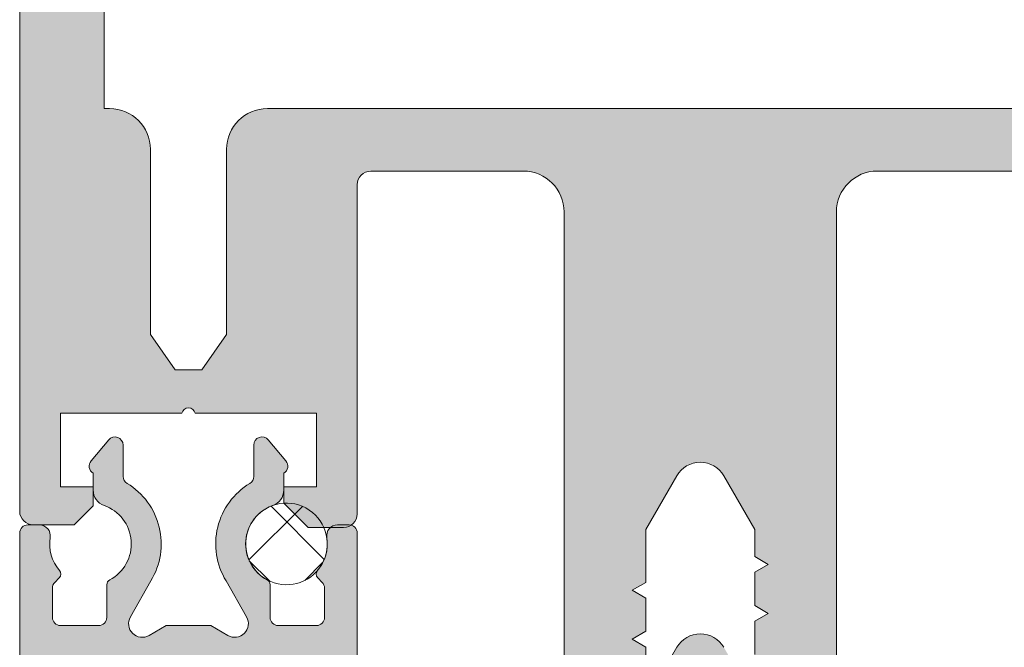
# Model space of a CAD drawing. Header units: millimetres. Extents: x 71658 to 298332, y -154437 to -30421.
# Tile 42 of 155: x 94023 to 94059, y -60266 to -60243. Entities that reach past the tile are written whole.
import ezdxf

# ---------------------------------------------------------------- set-up
doc = ezdxf.new("R2010")
doc.units = ezdxf.units.MM
doc.header["$LTSCALE"] = 500
doc.header["$MEASUREMENT"] = 0
doc.layers.add('A-13-UKS', color=250, linetype='Continuous', lineweight=5)

# ---------------------------------------------------------------- blocks, each defined once
blk = doc.blocks.new('lülanduks')
at = {"layer": 'A-13-UKS', "extrusion": (0, 0, -1)}
h = blk.add_hatch(color=256, dxfattribs=at)
edge = h.paths.add_edge_path()
edge.add_arc((-94071.78880329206, -58690.78314225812), 1.500000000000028, 90, 180)
edge.add_line((-94073.28880329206, -58690.78314225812), (-94073.28880329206, -58863.78314225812))
edge.add_arc((-94072.78880329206, -58863.78314225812), 0.4999999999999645, 180, 270)
edge.add_line((-94072.78880329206, -58864.28314225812), (-94071.28880329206, -58864.28314225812))
edge.add_line((-94071.28880329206, -58864.28314225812), (-94070.58880329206, -58863.58314225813))
edge.add_line((-94070.58880329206, -58863.58314225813), (-94070.58880329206, -58862.88314225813))
edge.add_line((-94070.58880329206, -58862.88314225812), (-94071.78880329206, -58862.88314225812))
edge.add_line((-94071.78880329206, -58862.88314225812), (-94071.78880329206, -58860.18314225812))
edge.add_line((-94071.78880329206, -58860.18314225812), (-94067.33375226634, -58860.18314225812))
edge.add_ellipse((-94067.08880329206, -58860.23314225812), major_axis=(-0.2500000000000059, 0), ratio=1, start_angle=191.5369590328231, end_angle=348.46304096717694, ccw=False)
edge.add_line((-94066.84385431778, -58860.18314225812), (-94062.38880329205, -58860.18314225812))
edge.add_line((-94062.38880329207, -58860.18314225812), (-94062.38880329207, -58862.88314225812))
edge.add_line((-94062.38880329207, -58862.88314225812), (-94063.58880329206, -58862.88314225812))
edge.add_line((-94063.58880329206, -58862.88314225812), (-94063.58880329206, -58863.48314225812))
edge.add_line((-94063.58880329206, -58863.48314225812), (-94062.68880329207, -58864.38314225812))
edge.add_line((-94062.68880329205, -58864.38314225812), (-94061.38880329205, -58864.38314225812))
edge.add_arc((-94061.38880329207, -58863.88314225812), 0.5000000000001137, 270, 360)
edge.add_line((-94060.88880329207, -58863.88314225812), (-94060.88880329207, -58851.78314225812))
edge.add_ellipse((-94060.38880329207, -58851.78314225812), major_axis=(-0.4999999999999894, 0), ratio=1, start_angle=270, end_angle=360, ccw=False)
edge.add_line((-94060.38880329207, -58851.28314225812), (-94054.78880329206, -58851.28314225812))
edge.add_ellipse((-94054.78880329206, -58852.78314225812), major_axis=(-1.500000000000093, 0), ratio=1, start_angle=180, end_angle=270, ccw=False)
edge.add_line((-94053.28880329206, -58852.78314225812), (-94053.28880329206, -58879.78314225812))
edge.add_arc((-94052.78880329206, -58879.78314225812), 0.4999999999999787, 180, 270)
edge.add_line((-94052.78880329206, -58880.28314225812), (-94051.78880329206, -58880.28314225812))
edge.add_arc((-94051.78880329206, -58879.28314225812), 1.000000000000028, 270, 360)
edge.add_line((-94050.78880329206, -58879.28314225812), (-94050.78880329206, -58878.33591905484))
edge.add_line((-94050.78880329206, -58878.33591905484), (-94050.28880329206, -58878.04724392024))
edge.add_line((-94050.28880329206, -58878.04724392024), (-94050.28880329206, -58876.82459418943))
edge.add_line((-94050.28880329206, -58876.82459418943), (-94050.78880329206, -58876.53591905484))
edge.add_line((-94050.78880329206, -58876.53591905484), (-94050.28880329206, -58876.24724392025))
edge.add_line((-94050.28880329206, -58876.24724392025), (-94050.28880329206, -58875.02459418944))
edge.add_line((-94050.28880329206, -58875.02459418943), (-94050.78880329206, -58874.73591905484))
edge.add_line((-94050.78880329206, -58874.73591905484), (-94050.28880329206, -58874.44724392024))
edge.add_line((-94050.28880329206, -58874.44724392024), (-94050.28880329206, -58873.22459418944))
edge.add_line((-94050.28880329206, -58873.22459418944), (-94050.78880329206, -58872.93591905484))
edge.add_line((-94050.78880329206, -58872.93591905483), (-94050.28880329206, -58872.64724392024))
edge.add_line((-94050.28880329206, -58872.64724392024), (-94050.28880329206, -58871.42459418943))
edge.add_line((-94050.28880329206, -58871.42459418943), (-94050.78880329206, -58871.13591905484))
edge.add_line((-94050.78880329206, -58871.13591905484), (-94050.28880329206, -58870.84724392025))
edge.add_line((-94050.28880329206, -58870.84724392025), (-94050.28880329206, -58869.62459418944))
edge.add_line((-94050.28880329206, -58869.62459418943), (-94050.78880329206, -58869.33591905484))
edge.add_line((-94050.78880329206, -58869.33591905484), (-94050.28880329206, -58869.04724392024))
edge.add_line((-94050.28880329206, -58869.04724392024), (-94050.28880329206, -58867.82459418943))
edge.add_line((-94050.28880329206, -58867.82459418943), (-94050.78880329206, -58867.53591905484))
edge.add_line((-94050.78880329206, -58867.53591905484), (-94050.28880329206, -58867.24724392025))
edge.add_line((-94050.28880329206, -58867.24724392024), (-94050.28880329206, -58866.02459418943))
edge.add_line((-94050.28880329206, -58866.02459418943), (-94050.78880329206, -58865.73591905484))
edge.add_line((-94050.78880329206, -58865.73591905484), (-94050.28880329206, -58865.44724392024))
edge.add_line((-94050.28880329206, -58865.44724392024), (-94050.28880329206, -58864.44724392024))
edge.add_line((-94050.28880329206, -58864.44724392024), (-94049.15482865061, -58862.48314225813))
edge.add_ellipse((-94048.28880324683, -58862.98314225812), major_axis=(-1.00000000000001, 0), ratio=1, start_angle=209.9999999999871, end_angle=329.9999999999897, ccw=False)
edge.add_line((-94047.42277784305, -58862.48314225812), (-94046.28880329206, -58864.44724382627))
edge.add_line((-94046.28880329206, -58864.44724382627), (-94046.28880329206, -58866.39446712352))
edge.add_line((-94046.28880329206, -58866.39446712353), (-94045.78880329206, -58866.68314225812))
edge.add_line((-94045.78880329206, -58866.68314225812), (-94046.28880329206, -58866.97181739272))
edge.add_line((-94046.28880329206, -58866.97181739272), (-94046.28880329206, -58868.19446712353))
edge.add_line((-94046.28880329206, -58868.19446712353), (-94045.78880329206, -58868.48314225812))
edge.add_line((-94045.78880329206, -58868.48314225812), (-94046.28880329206, -58868.77181739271))
edge.add_line((-94046.28880329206, -58868.77181739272), (-94046.28880329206, -58869.99446712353))
edge.add_line((-94046.28880329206, -58869.99446712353), (-94045.78880329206, -58870.28314225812))
edge.add_line((-94045.78880329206, -58870.28314225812), (-94046.28880329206, -58870.57181739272))
edge.add_line((-94046.28880329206, -58870.57181739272), (-94046.28880329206, -58871.79446712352))
edge.add_line((-94046.28880329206, -58871.79446712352), (-94045.78880329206, -58872.08314225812))
edge.add_line((-94045.78880329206, -58872.08314225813), (-94046.28880329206, -58872.37181739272))
edge.add_line((-94046.28880329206, -58872.37181739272), (-94046.28880329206, -58873.59446712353))
edge.add_line((-94046.28880329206, -58873.59446712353), (-94045.78880329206, -58873.88314225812))
edge.add_line((-94045.78880329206, -58873.88314225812), (-94046.28880329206, -58874.17181739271))
edge.add_line((-94046.28880329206, -58874.17181739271), (-94046.28880329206, -58875.39446712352))
edge.add_line((-94046.28880329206, -58875.39446712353), (-94045.78880329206, -58875.68314225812))
edge.add_line((-94045.78880329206, -58875.68314225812), (-94046.28880329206, -58875.97181739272))
edge.add_line((-94046.28880329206, -58875.97181739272), (-94046.28880329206, -58877.19446712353))
edge.add_line((-94046.28880329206, -58877.19446712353), (-94045.78880329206, -58877.48314225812))
edge.add_line((-94045.78880329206, -58877.48314225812), (-94046.28880329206, -58877.77181739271))
edge.add_line((-94046.28880329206, -58877.77181739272), (-94046.28880329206, -58878.99446712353))
edge.add_line((-94046.28880329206, -58878.99446712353), (-94045.78880329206, -58879.28314225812))
edge.add_arc((-94044.78880329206, -58879.28314225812), 0.9999999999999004, 180, 270)
edge.add_line((-94044.78880329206, -58880.28314225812), (-94043.78880329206, -58880.28314225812))
edge.add_arc((-94043.78880329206, -58879.78314225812), 0.4999999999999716, 270, 360)
edge.add_line((-94043.28880329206, -58879.78314225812), (-94043.28880329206, -58852.78314225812))
edge.add_ellipse((-94041.78880329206, -58852.78314225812), major_axis=(-1.500000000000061, 0), ratio=1, start_angle=270, end_angle=360, ccw=False)
edge.add_line((-94041.78880329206, -58851.28314225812), (-94036.18880320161, -58851.28314225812))
edge.add_ellipse((-94036.18880320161, -58851.78314225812), major_axis=(-0.500000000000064, 0), ratio=1, start_angle=180, end_angle=270, ccw=False)
edge.add_line((-94035.68880320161, -58851.78314225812), (-94035.68880320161, -58863.88314225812))
edge.add_arc((-94035.18880320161, -58863.88314225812), 0.5000000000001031, 180, 270)
edge.add_line((-94035.18880320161, -58864.38314225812), (-94033.88880320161, -58864.38314225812))
edge.add_line((-94033.88880320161, -58864.38314225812), (-94032.98880320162, -58863.48314225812))
edge.add_line((-94032.98880320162, -58863.48314225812), (-94032.98880320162, -58862.88314225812))
edge.add_line((-94032.98880320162, -58862.88314225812), (-94034.18880320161, -58862.88314225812))
edge.add_line((-94034.18880320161, -58862.88314225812), (-94034.18880320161, -58860.18314225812))
edge.add_line((-94034.18880320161, -58860.18314225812), (-94029.73375217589, -58860.18314225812))
edge.add_ellipse((-94029.48880320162, -58860.23314225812), major_axis=(-0.2500000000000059, 0), ratio=1, start_angle=191.5369590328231, end_angle=348.4630409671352, ccw=False)
edge.add_line((-94029.24385422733, -58860.18314225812), (-94024.7888032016, -58860.18314225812))
edge.add_line((-94024.7888032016, -58860.18314225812), (-94024.7888032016, -58862.88314225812))
edge.add_line((-94024.7888032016, -58862.88314225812), (-94025.9888032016, -58862.88314225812))
edge.add_line((-94025.98880320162, -58862.88314225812), (-94025.98880320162, -58863.58314225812))
edge.add_line((-94025.98880320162, -58863.58314225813), (-94025.28880320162, -58864.28314225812))
edge.add_line((-94025.2888032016, -58864.28314225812), (-94023.7888032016, -58864.28314225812))
edge.add_arc((-94023.7888032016, -58863.78314234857), 0.4999999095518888, 270, 360)
edge.add_line((-94023.28880329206, -58863.78314234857), (-94023.28880329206, -58690.78314225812))
edge.add_arc((-94024.78880329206, -58690.78314225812), 1.500000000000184, 0, 90)
edge.add_line((-94024.78880329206, -58689.28314225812), (-94071.78880329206, -58689.28314225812))
edge = h.paths.add_edge_path()
edge.add_line((-94026.38880329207, -58694.78314225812), (-94026.38880329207, -58848.98314225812))
edge.add_line((-94026.38880329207, -58848.98314225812), (-94026.58880320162, -58848.98314225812))
edge.add_arc((-94026.58880320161, -58850.48314225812), 1.500000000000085, 90, 180)
edge.add_line((-94028.08880320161, -58850.48314225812), (-94028.08880320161, -58857.28314225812))
edge.add_line((-94028.08880320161, -58857.28314225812), (-94028.99907300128, -58858.58314225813))
edge.add_line((-94028.99907300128, -58858.58314225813), (-94029.97853340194, -58858.58314225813))
edge.add_line((-94029.97853340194, -58858.58314225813), (-94030.88880320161, -58857.28314225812))
edge.add_line((-94030.88880320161, -58857.28314225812), (-94030.88880320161, -58850.48314225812))
edge.add_arc((-94032.38880320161, -58850.48314225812), 1.499999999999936, 0, 90)
edge.add_line((-94032.38880320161, -58848.98314225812), (-94064.18880329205, -58848.98314225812))
edge.add_arc((-94064.18880329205, -58850.48314225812), 1.500000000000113, 90, 180)
edge.add_line((-94065.68880329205, -58850.48314225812), (-94065.68880329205, -58857.28314225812))
edge.add_line((-94065.68880329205, -58857.28314225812), (-94066.59907309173, -58858.58314225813))
edge.add_line((-94066.59907309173, -58858.58314225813), (-94067.57853349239, -58858.58314225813))
edge.add_line((-94067.57853349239, -58858.58314225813), (-94068.48880329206, -58857.28314225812))
edge.add_line((-94068.48880329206, -58857.28314225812), (-94068.48880329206, -58850.48314225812))
edge.add_arc((-94069.98880329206, -58850.48314225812), 1.500000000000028, 0, 90)
edge.add_line((-94069.98880329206, -58848.98314225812), (-94070.18880329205, -58848.98314225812))
edge.add_line((-94070.18880329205, -58848.98314225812), (-94070.18880329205, -58694.78314225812))
edge.add_line((-94070.18880329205, -58694.78314225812), (-94026.38880329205, -58694.78314225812))
h = blk.add_hatch(color=256, dxfattribs=at)
edge = h.paths.add_edge_path()
edge.add_line((-94034.18880329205, -58880.88314225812), (-94034.18880329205, -58878.58327247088))
edge.add_line((-94034.18880329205, -58878.58327247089), (-94031.38880329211, -58875.78327247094))
edge.add_line((-94031.38880329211, -58875.78327247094), (-94029.98880329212, -58875.78327247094))
edge.add_arc((-94029.48880329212, -58876.30827247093), 0.7250000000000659, 46.397181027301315, 133.6028189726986, ccw=False)
edge.add_line((-94028.98880329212, -58875.78327247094), (-94027.58880329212, -58875.78327247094))
edge.add_line((-94027.5888032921, -58875.78327247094), (-94024.78880329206, -58878.58327247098))
edge.add_line((-94024.78880329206, -58878.58327247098), (-94024.78880329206, -58880.88314225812))
edge.add_line((-94024.78880329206, -58880.88314225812), (-94025.98880329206, -58880.88314225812))
edge.add_line((-94025.98880329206, -58880.88314225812), (-94025.98880329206, -58881.48314225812))
edge.add_line((-94025.98880329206, -58881.48314225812), (-94025.18880329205, -58882.28314225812))
edge.add_line((-94025.18880329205, -58882.28314225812), (-94023.28880329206, -58882.28314225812))
edge.add_line((-94023.28880329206, -58882.28314225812), (-94023.28880329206, -58864.58314225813))
edge.add_ellipse((-94023.58880329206, -58864.58314225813), major_axis=(-0.3000000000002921, 3.673940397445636e-17), ratio=1, start_angle=180, end_angle=270)
edge.add_line((-94023.58880329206, -58864.28314225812), (-94024.01263691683, -58864.28314225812))
edge.add_ellipse((-94024.01263691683, -58864.68314225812), major_axis=(-0.3999999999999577, 4.898587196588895e-17), ratio=1, start_angle=270, end_angle=369.0847066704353)
edge.add_arc((-94025.88880329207, -58864.98314181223), 1.499999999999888, -40.638309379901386, 9.084706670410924, ccw=False)
edge.add_ellipse((-94024.5987820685, -58866.09032076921), major_axis=(-0.2000000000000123, 2.449293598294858e-17), ratio=1, start_angle=319.361690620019, end_angle=405.0000000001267)
edge.add_line((-94024.74020342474, -58866.23174212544), (-94024.5766712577, -58866.39527429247))
edge.add_arc((-94024.78880329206, -58866.60740632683), 0.3000000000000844, 0, 44.99999999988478, ccw=False)
edge.add_line((-94024.48880329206, -58866.60740632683), (-94024.48880329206, -58867.68316742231))
edge.add_arc((-94024.78880329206, -58867.68316742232), 0.3000000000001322, 270, 360, ccw=False)
edge.add_line((-94024.78880329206, -58867.98316742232), (-94026.18880329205, -58867.98316742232))
edge.add_arc((-94026.18880329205, -58867.68316742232), 0.2999999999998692, 180, 270, ccw=False)
edge.add_line((-94026.48880329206, -58867.68316742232), (-94026.48880329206, -58866.48314181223))
edge.add_ellipse((-94026.68880329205, -58866.48314181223), major_axis=(-0.2000000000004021, 2.449293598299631e-17), ratio=1, start_angle=180, end_angle=241.9275130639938)
edge.add_arc((-94025.88880329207, -58864.98314181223), 1.499999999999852, 109.47122063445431, 241.9275130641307, ccw=False)
edge.add_ellipse((-94026.58880329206, -58863.00324282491), major_axis=(-0.6000000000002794, 7.347880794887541e-17), ratio=1, start_angle=109.4712206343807, end_angle=180)
edge.add_line((-94025.98880329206, -58863.00324282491), (-94025.98880329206, -58862.38314225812))
edge.add_ellipse((-94026.13880329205, -58862.12333463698), major_axis=(-0.2999999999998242, 3.673940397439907e-17), ratio=1, start_angle=119.9999999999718, end_angle=219.999999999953)
edge.add_line((-94025.90898995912, -58861.93049835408), (-94026.55898995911, -58861.15585851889))
edge.add_ellipse((-94026.78880329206, -58861.3486948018), major_axis=(-0.2999999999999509, 3.673940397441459e-17), ratio=1, start_angle=219.9999999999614, end_angle=360)
edge.add_line((-94027.08880329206, -58861.3486948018), (-94027.08880329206, -58862.50120708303))
edge.add_arc((-94027.38880329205, -58862.50120708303), 0.2999999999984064, 301.14738992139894, 360, ccw=False)
edge.add_ellipse((-94025.88880329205, -58864.98314181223), major_axis=(-2.600000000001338, 3.184081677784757e-16), ratio=1, start_angle=301.1473899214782, end_angle=391.4123632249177)
edge.add_line((-94028.10774301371, -58866.33824568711), (-94027.35397390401, -58867.66614499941))
edge.add_arc((-94027.78880329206, -58867.9129716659), 0.5000000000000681, -120.00000000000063, 29.580988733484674, ccw=False)
edge.add_line((-94028.03880329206, -58868.3459843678), (-94028.66726426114, -58867.98314225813))
edge.add_line((-94028.66726426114, -58867.98314225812), (-94030.31034232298, -58867.98314225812))
edge.add_line((-94030.31034232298, -58867.98314225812), (-94030.93880329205, -58868.34598436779))
edge.add_arc((-94031.18880329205, -58867.9129716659), 0.5000000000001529, 150.4190112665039, 300.0000000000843, ccw=False)
edge.add_line((-94031.6236326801, -58867.66614499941), (-94030.8698635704, -58866.33824568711))
edge.add_ellipse((-94033.08880329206, -58864.98314181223), major_axis=(-2.600000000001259, 3.18408167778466e-16), ratio=1, start_angle=148.5876367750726, end_angle=238.852610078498)
edge.add_arc((-94031.58880329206, -58862.50120708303), 0.2999999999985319, 180, 238.8526100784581, ccw=False)
edge.add_line((-94031.88880329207, -58862.50120708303), (-94031.88880329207, -58861.3486948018))
edge.add_ellipse((-94032.18880329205, -58861.3486948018), major_axis=(-0.2999999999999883, 3.673940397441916e-17), ratio=1, start_angle=180, end_angle=320.0000000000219)
edge.add_line((-94032.418616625, -58861.1558585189), (-94033.068616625, -58861.93049835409))
edge.add_ellipse((-94032.83880329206, -58862.12333463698), major_axis=(-0.3000000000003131, 3.673940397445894e-17), ratio=1, start_angle=320.0000000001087, end_angle=419.9999999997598)
edge.add_line((-94032.98880329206, -58862.38314225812), (-94032.98880329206, -58863.00324282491))
edge.add_ellipse((-94032.38880329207, -58863.00324282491), major_axis=(-0.5999999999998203, 7.347880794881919e-17), ratio=1, start_angle=0, end_angle=70.52877936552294)
edge.add_arc((-94033.08880329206, -58864.98314181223), 1.499999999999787, -61.92751306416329, 70.52877936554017, ccw=False)
edge.add_ellipse((-94032.28880329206, -58866.48314181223), major_axis=(-0.200000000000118, 2.449293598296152e-17), ratio=1, start_angle=298.0724869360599, end_angle=360)
edge.add_line((-94032.48880329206, -58866.48314181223), (-94032.48880329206, -58867.68316742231))
edge.add_arc((-94032.78880329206, -58867.68316742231), 0.2999999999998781, 270, 360, ccw=False)
edge.add_line((-94032.78880329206, -58867.98316742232), (-94034.18880329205, -58867.98316742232))
edge.add_arc((-94034.18880329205, -58867.68316742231), 0.299999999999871, 180, 270, ccw=False)
edge.add_line((-94034.48880329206, -58867.68316742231), (-94034.48880329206, -58866.60740632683))
edge.add_arc((-94034.18880329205, -58866.60740632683), 0.2999999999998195, 135.0000000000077, 180, ccw=False)
edge.add_line((-94034.40093532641, -58866.39527429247), (-94034.23740315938, -58866.23174212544))
edge.add_ellipse((-94034.37882451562, -58866.0903207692), major_axis=(-0.1999999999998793, 2.449293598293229e-17), ratio=1, start_angle=135.0000000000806, end_angle=220.6383093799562)
edge.add_arc((-94033.08880329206, -58864.98314181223), 1.500000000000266, 170.9152933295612, 220.6383093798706, ccw=False)
edge.add_ellipse((-94034.96496966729, -58864.68314225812), major_axis=(-0.3999999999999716, 4.898587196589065e-17), ratio=1, start_angle=170.9152933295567, end_angle=270)
edge.add_line((-94034.96496966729, -58864.28314225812), (-94035.38880329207, -58864.28314225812))
edge.add_ellipse((-94035.38880329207, -58864.58314225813), major_axis=(-0.3000000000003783, 3.673940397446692e-17), ratio=1, start_angle=270.0000000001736, end_angle=360)
edge.add_line((-94035.68880329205, -58864.58314225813), (-94035.68880329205, -58882.28314225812))
edge.add_line((-94035.68880329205, -58882.28314225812), (-94033.78880329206, -58882.28314225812))
edge.add_line((-94033.78880329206, -58882.28314225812), (-94032.98880329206, -58881.48314225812))
edge.add_line((-94032.98880329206, -58881.48314225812), (-94032.98880329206, -58880.88314225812))
edge.add_line((-94032.98880329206, -58880.88314225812), (-94034.18880329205, -58880.88314225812))
edge = h.paths.add_edge_path()
edge.add_ellipse((-94031.27875278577, -58874.68329763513), major_axis=(-0.5000000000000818, 6.123233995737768e-17), ratio=1, start_angle=270, end_angle=315.0000000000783)
edge.add_line((-94031.63230617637, -58874.32974424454), (-94033.97667125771, -58876.67410932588))
edge.add_arc((-94034.18880329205, -58876.46197729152), 0.3000000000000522, 180, 315.00000000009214, ccw=False)
edge.add_line((-94034.48880329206, -58876.46197729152), (-94034.48880329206, -58869.48316742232))
edge.add_arc((-94034.18880329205, -58869.48316742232), 0.2999999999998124, 90.00000000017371, 180, ccw=False)
edge.add_line((-94034.18880329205, -58869.18316742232), (-94033.52958424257, -58869.18316742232))
edge.add_arc((-94033.52958424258, -58869.48316742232), 0.3000000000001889, 15.000000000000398, 90, ccw=False)
edge.add_line((-94033.23980649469, -58869.40552170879), (-94032.95704200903, -58870.46081313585))
edge.add_ellipse((-94032.66726426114, -58870.38316742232), major_axis=(-0.3000000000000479, 3.673940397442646e-17), ratio=1, start_angle=14.99999999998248, end_angle=119.9999999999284)
edge.add_line((-94032.51726426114, -58870.64297504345), (-94029.98880329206, -58869.18316742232))
edge.add_line((-94029.98880329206, -58869.18316742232), (-94028.98880329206, -58869.18316742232))
edge.add_line((-94028.98880329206, -58869.18316742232), (-94026.46034232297, -58870.64297504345))
edge.add_ellipse((-94026.31034232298, -58870.38316742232), major_axis=(-0.3000000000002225, 3.673940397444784e-17), ratio=1, start_angle=60.000000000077, end_angle=165.000000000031)
edge.add_line((-94026.0205645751, -58870.46081313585), (-94025.73780008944, -58869.40552170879))
edge.add_arc((-94025.44802234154, -58869.48316742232), 0.300000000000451, 89.9999999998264, 164.9999999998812, ccw=False)
edge.add_line((-94025.44802234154, -58869.18316742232), (-94024.78880329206, -58869.18316742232))
edge.add_arc((-94024.78880329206, -58869.48316742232), 0.3000000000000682, 0, 90, ccw=False)
edge.add_line((-94024.48880329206, -58869.48316742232), (-94024.48880329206, -58876.46197729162))
edge.add_arc((-94024.78880329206, -58876.46197729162), 0.2999999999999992, 225.0000000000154, 360, ccw=False)
edge.add_line((-94025.00093532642, -58876.67410932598), (-94027.34530040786, -58874.32974424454))
edge.add_ellipse((-94027.69885379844, -58874.68329763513), major_axis=(-0.5000000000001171, 6.123233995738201e-17), ratio=1, start_angle=224.9999999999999, end_angle=270)
edge.add_line((-94027.69885379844, -58874.18329763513), (-94031.27875278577, -58874.18329763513))
at = {"layer": 'A-13-UKS'}
h = blk.add_hatch(color=256, dxfattribs=at)
edge = h.paths.add_edge_path()
edge.add_line((94053.28923053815, -58880.28801042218), (94053.29051228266, -58912.42351205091))
edge.add_arc((94051.29051228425, -58912.42359182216), 2.000000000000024, 335.02498064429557, 360.002285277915, ccw=False)
edge.add_line((94053.10349620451, -58913.26803797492), (94052.01135345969, -58915.61281416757))
edge.add_ellipse((94052.28330104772, -58915.73948109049), major_axis=(0.2999999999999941, 0), ratio=1, start_angle=155.0249806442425, end_angle=274.9990580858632)
edge.add_line((94052.30944285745, -58916.03833992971), (94052.96562213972, -58915.98094255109))
edge.add_arc((94052.9917293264, -58916.27986935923), 0.3000646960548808, 360.0130158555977, 454.9913412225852, ccw=False)
edge.add_line((94053.29179401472, -58916.27980119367), (94053.29051227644, -58921.98069841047))
edge.add_arc((94052.29055905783, -58921.98074519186), 0.9999532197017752, 269.9973194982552, 360.0026805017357, ccw=False)
edge.add_line((94052.29051227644, -58922.98069841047), (94051.94050617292, -58922.98069841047))
edge.add_arc((94051.94050617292, -58921.98069841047), 0.9999999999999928, 180, 270, ccw=False)
edge.add_line((94050.94050617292, -58921.98069841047), (94050.94050617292, -58921.58055192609))
edge.add_line((94050.94050617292, -58921.58055192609), (94051.69082965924, -58921.58055192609))
edge.add_ellipse((94051.69082965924, -58921.28055192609), major_axis=(0.29999999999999, 0), ratio=1, start_angle=270, end_angle=360)
edge.add_line((94051.99082965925, -58921.28055192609), (94051.99082965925, -58918.33644029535))
edge.add_ellipse((94050.99082965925, -58918.33644029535), major_axis=(1.000000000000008, 0), ratio=1, start_angle=0, end_angle=45.00036926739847)
edge.add_line((94051.69793188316, -58917.62932895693), (94048.99758501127, -58914.92901689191))
edge.add_ellipse((94048.29047824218, -58915.63538886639), major_axis=(0.9994805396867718, 0), ratio=1, start_angle=44.97021488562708, end_angle=135.0297851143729)
edge.add_line((94047.5833714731, -58914.92901689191), (94044.88174098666, -58917.63068063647))
edge.add_ellipse((94045.58885212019, -58918.33778306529), major_axis=(1.000000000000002, 0), ratio=1, start_angle=135.0003526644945, end_angle=180)
edge.add_line((94044.58885212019, -58918.33778306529), (94044.58885212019, -58921.28055192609))
edge.add_ellipse((94044.88885212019, -58921.28055192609), major_axis=(0.3000000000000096, 0), ratio=1, start_angle=180, end_angle=270)
edge.add_line((94044.88885212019, -58921.58055192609), (94045.6380769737, -58921.58055192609))
edge.add_line((94045.6380769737, -58921.58055192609), (94045.6380769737, -58921.98069841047))
edge.add_arc((94044.6380769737, -58921.98069841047), 0.9999999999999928, 270, 360, ccw=False)
edge.add_line((94044.6380769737, -58922.98069841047), (94044.28929157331, -58922.98069841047))
edge.add_arc((94044.2910396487, -58921.97772675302), 1.002973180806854, 180.1697589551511, 269.9001395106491, ccw=False)
edge.add_line((94043.28807087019, -58921.98069841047), (94043.28935260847, -58916.27980119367))
edge.add_arc((94043.58930551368, -58916.27975270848), 0.2999529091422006, 84.99706321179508, 180.0092614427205, ccw=False)
edge.add_line((94043.61546344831, -58915.98094255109), (94044.27170656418, -58916.03835085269))
edge.add_ellipse((94044.29785078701, -58915.73949222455), major_axis=(0.3000000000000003, 0), ratio=1, start_angle=265.000479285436, end_angle=385.000760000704)
edge.add_line((94044.56974144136, -58915.61270313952), (94043.4767482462, -58913.26885283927))
edge.add_arc((94045.28935260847, -58912.4235922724), 2.000000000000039, 180, 205.0007600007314, ccw=False)
edge.add_line((94043.28935260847, -58912.4235922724), (94043.28935260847, -58880.28801042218))
edge.add_line((94043.28935260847, -58880.28801042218), (94044.90446970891, -58880.28801042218))
edge.add_ellipse((94044.90446970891, -58878.78801042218), major_axis=(1.500000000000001, 0), ratio=1, start_angle=270, end_angle=365.3974822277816)
edge.add_arc((94084.09181469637, -58875.08545309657), 37.86187162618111, 178.5184805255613, 185.3974822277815, ccw=False)
edge.add_line((94046.24259967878, -58874.10655290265), (94046.06581027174, -58874.00455432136))
edge.add_arc((94046.19074519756, -58873.78801041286), 0.2499999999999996, 119.99451277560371, 240.0172195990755, ccw=False)
edge.add_line((94046.06576593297, -58873.57149209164), (94046.25376824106, -58873.4629729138))
edge.add_arc((94084.69863161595, -58874.40036623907), 38.4562898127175, 534.6582817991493, 538.6032453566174, ccw=False)
edge.add_arc((94047.90283641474, -58870.95989937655), 1.499999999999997, 510.00126171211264, 534.6582817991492, ccw=False)
edge.add_line((94046.6037817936, -58870.2099279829), (94047.42814655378, -58868.78201371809))
edge.add_arc((94048.2907250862, -58869.28812308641), 1.000094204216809, 390.3947608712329, 509.5981445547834, ccw=False)
edge.add_line((94049.15336628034, -58868.78212052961), (94049.97766385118, -58870.20989990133))
edge.add_arc((94048.67861344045, -58870.95987858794), 1.499999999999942, 365.3417505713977, 389.99905994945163, ccw=False)
edge.add_arc((94011.88282018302, -58874.40036623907), 38.4562898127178, 361.3968078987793, 365.3417505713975, ccw=False)
edge.add_line((94050.32768268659, -58873.46293718), (94050.51574690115, -58873.57149209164))
edge.add_arc((94050.39076763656, -58873.78801041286), 0.2499999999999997, 299.9827804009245, 420.0054872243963, ccw=False)
edge.add_line((94050.51570256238, -58874.00455432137), (94050.33891315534, -58874.10655290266))
edge.add_arc((94012.48969813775, -58875.08545309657), 37.86187162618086, 354.60251777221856, 361.4815194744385, ccw=False)
edge.add_ellipse((94051.67704312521, -58878.78801042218), major_axis=(1.499999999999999, 0), ratio=1, start_angle=174.6025177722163, end_angle=270)
edge.add_line((94051.67704312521, -58880.28801042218), (94053.28923053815, -58880.28801042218))
edge = h.paths.add_edge_path()
edge.add_ellipse((94048.29075641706, -58879.05142317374), major_axis=(1.237737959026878, 0), ratio=1, start_angle=189.8940386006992, end_angle=358.2230016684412)
edge.add_ellipse((94007.24172065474, -58874.84130143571), major_axis=(42.49906671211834, 0), ratio=1, start_angle=354.2627309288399, end_angle=364.4060430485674)
edge.add_ellipse((94048.11962098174, -58871.69158142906), major_axis=(1.500000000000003, 0), ratio=1, start_angle=4.406043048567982, end_angle=30.00063714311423)
edge.add_line((94049.41865074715, -58870.94156698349), (94048.7237398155, -58869.73797685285))
edge.add_ellipse((94048.29072589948, -58869.98803064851), major_axis=(0.5000279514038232, 0), ratio=1, start_angle=30.00526877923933, end_angle=149.9947312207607)
edge.add_line((94047.85771198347, -58869.73797685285), (94047.16277953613, -58870.94166422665))
edge.add_ellipse((94048.46182548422, -58871.69165064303), major_axis=(1.499999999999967, 0), ratio=1, start_angle=150.0005991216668, end_angle=175.5940539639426)
edge.add_ellipse((94089.33973114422, -58874.84130143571), major_axis=(42.49906671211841, 0), ratio=1, start_angle=175.5940539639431, end_angle=185.9734797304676)
edge = h.paths.add_edge_path()
edge.add_arc((94046.36614721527, -58880.78024369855), 0.9999999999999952, 270, 299.998813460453, ccw=False)
edge.add_line((94046.36614721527, -58881.78024369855), (94045.28825397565, -58881.78024369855))
edge.add_ellipse((94045.2879308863, -58882.2799206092), major_axis=(0.4996770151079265, 0), ratio=1, start_angle=89.96295275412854, end_angle=180.0370472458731)
edge.add_line((94044.78825397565, -58882.28024369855), (94044.78825397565, -58894.24261857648))
edge.add_ellipse((94045.08825397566, -58894.24261857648), major_axis=(0.3000000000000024, 0), ratio=1, start_angle=180, end_angle=270)
edge.add_line((94045.08825397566, -58894.54261857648), (94045.38907184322, -58894.54261857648))
edge.add_arc((94045.38907184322, -58894.84261857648), 0.3000000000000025, 360.0082283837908, 450, ccw=False)
edge.add_line((94045.68907184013, -58894.84257549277), (94045.68931598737, -58896.54261857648))
edge.add_ellipse((94046.18939946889, -58896.54252460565), major_axis=(0.5000834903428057, 0), ratio=1, start_angle=180.010766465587, end_angle=314.9905684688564)
edge.add_line((94046.54295368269, -58896.89619523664), (94047.22868366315, -58896.21046525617))
edge.add_arc((94048.28935260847, -58897.27011522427), 1.499292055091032, 404.97246494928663, 495.0275350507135, ccw=False)
edge.add_line((94049.35002155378, -58896.21046525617), (94050.03575153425, -58896.89619523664))
edge.add_ellipse((94050.38928622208, -58896.54265010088), major_axis=(0.4999809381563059, 0), ratio=1, start_angle=225.0008466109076, end_angle=360.0036125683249)
edge.add_line((94050.88926715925, -58896.54261857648), (94050.88902302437, -58894.8426616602))
edge.add_arc((94051.18902302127, -58894.84261857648), 0.2999999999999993, 90, 180.0082283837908, ccw=False)
edge.add_line((94051.18902302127, -58894.54261857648), (94051.48813190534, -58894.54261857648))
edge.add_ellipse((94051.48813190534, -58894.24261857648), major_axis=(0.3000000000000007, 0), ratio=1, start_angle=270, end_angle=360)
edge.add_line((94051.78813190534, -58894.24261857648), (94051.78813190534, -58882.28024369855))
edge.add_ellipse((94051.28833021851, -58882.28004538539), major_axis=(0.4998017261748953, 0), ratio=1, start_angle=359.9772659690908, end_angle=450.0227340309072)
edge.add_line((94051.28813190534, -58881.78024369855), (94050.21029969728, -58881.78024369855))
edge.add_arc((94050.21029969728, -58880.78024369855), 0.9999999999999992, 239.9995447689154, 270, ccw=False)
edge.add_line((94049.71029281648, -58881.64626512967), (94048.78794879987, -58881.1137397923))
edge.add_ellipse((94048.28825397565, -58881.98220061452), major_axis=(1.001957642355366, 0), ratio=1, start_angle=60.08474642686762, end_angle=119.9152535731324)
edge.add_line((94047.78855915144, -58881.1137397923), (94046.86612928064, -58881.64627945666))
edge = h.paths.add_edge_path()
edge.add_ellipse((94045.28916018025, -58898.78818420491), major_axis=(0.4998076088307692, 0), ratio=1, start_angle=89.97794086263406, end_angle=180.0220591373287)
edge.add_line((94044.78935260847, -58898.78837663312), (94044.78935260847, -58911.18313981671))
edge.add_ellipse((94045.08935260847, -58911.18313981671), major_axis=(0.2999999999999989, 0), ratio=1, start_angle=180, end_angle=270)
edge.add_line((94045.08935260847, -58911.48313981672), (94045.39017047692, -58911.48313981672))
edge.add_arc((94045.39017047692, -58911.78313981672), 0.2999999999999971, 360.0102853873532, 450, ccw=False)
edge.add_line((94045.69017047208, -58911.78308596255), (94045.69047565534, -58913.48313981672))
edge.add_ellipse((94046.19055913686, -58913.48304584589), major_axis=(0.5000834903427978, 0), ratio=1, start_angle=180.010766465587, end_angle=314.9905684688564)
edge.add_line((94046.54411335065, -58913.83671647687), (94047.22984333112, -58913.1509864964))
edge.add_arc((94048.29048175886, -58914.2103559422), 1.499072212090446, 404.9657042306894, 495.0342957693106, ccw=False)
edge.add_line((94049.35112018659, -58913.1509864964), (94050.03691120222, -58913.83671647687))
edge.add_ellipse((94050.39044589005, -58913.48317134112), major_axis=(0.4999809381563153, 0), ratio=1, start_angle=225.0008466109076, end_angle=360.0036125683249)
edge.add_line((94050.89042682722, -58913.48313981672), (94050.8901216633, -58911.78319367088))
edge.add_arc((94051.19012165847, -58911.78313981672), 0.2999999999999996, 90, 180.0102853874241, ccw=False)
edge.add_line((94051.19012165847, -58911.48313981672), (94051.48923053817, -58911.48313981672))
edge.add_ellipse((94051.48923053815, -58911.18313981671), major_axis=(0.2999999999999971, 0), ratio=1, start_angle=270, end_angle=360)
edge.add_line((94051.78923053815, -58911.18313981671), (94051.78923053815, -58898.78837663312))
edge.add_ellipse((94051.2895275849, -58898.78807958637), major_axis=(0.4997030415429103, 0), ratio=1, start_angle=359.9659407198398, end_angle=450.0340592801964)
edge.add_line((94051.28923053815, -58898.28837663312), (94049.30448932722, -58898.28837663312))
edge.add_line((94049.30448932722, -58898.28837663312), (94048.64292926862, -58897.62678605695))
edge.add_ellipse((94048.28935260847, -58897.98009010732), major_axis=(0.4998401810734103, 0), ratio=1, start_angle=44.97790378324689, end_angle=135.0220962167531)
edge.add_line((94047.93577594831, -58897.62678605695), (94047.27421588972, -58898.28837663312))
edge.add_line((94047.27421588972, -58898.28837663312), (94045.28935260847, -58898.28837663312))
at = {"layer": 'A-13-UKS', "color": 7, "extrusion": (0, 0, -1)}
for p, q in [((94023.28880329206, -58863.78314234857), (94023.28880329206, -58690.78314225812)), ((94026.38880329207, -58694.78314225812), (94026.38880329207, -58848.98314225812)), ((94026.38880329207, -58848.98314225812), (94026.58880320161, -58848.98314225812)), ((94032.38880320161, -58848.98314225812), (94064.18880329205, -58848.98314225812)), ((94028.08880320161, -58850.48314225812), (94028.08880320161, -58857.28314225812)), ((94030.88880320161, -58857.28314225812), (94030.88880320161, -58850.48314225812)), ((94041.78880329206, -58851.28314225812), (94036.18880320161, -58851.28314225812)), ((94060.38880329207, -58851.28314225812), (94054.78880329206, -58851.28314225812)), ((94035.68880320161, -58851.78314225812), (94035.68880320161, -58863.88314225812)), ((94043.28880329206, -58879.78314225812), (94043.28880329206, -58852.78314225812)), ((94053.28880329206, -58852.78314225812), (94053.28880329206, -58879.78314225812)), ((94028.08880320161, -58857.28314225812), (94028.99907300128, -58858.58314225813)), ((94029.97853340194, -58858.58314225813), (94030.88880320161, -58857.28314225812)), ((94028.99907300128, -58858.58314225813), (94029.97853340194, -58858.58314225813)), ((94029.24385422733, -58860.18314225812), (94024.7888032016, -58860.18314225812)), ((94024.7888032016, -58860.18314225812), (94024.7888032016, -58862.88314225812)), ((94034.18880320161, -58860.18314225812), (94029.73375217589, -58860.18314225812)), ((94034.18880320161, -58862.88314225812), (94034.18880320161, -58860.18314225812)), ((94025.90898995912, -58861.93049835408), (94026.55898995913, -58861.1558585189)), ((94032.418616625, -58861.1558585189), (94033.068616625, -58861.93049835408)), ((94027.08880329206, -58861.3486948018), (94027.08880329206, -58862.50120708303)), ((94031.88880329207, -58862.50120708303), (94031.88880329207, -58861.3486948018)), ((94025.98880329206, -58863.00324282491), (94025.98880329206, -58862.38314225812)), ((94032.98880329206, -58862.38314225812), (94032.98880329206, -58863.00324282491)), ((94047.42277784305, -58862.48314225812), (94046.28880329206, -58864.44724382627)), ((94050.28880329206, -58864.44724392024), (94049.15482865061, -58862.48314225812)), ((94024.7888032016, -58862.88314225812), (94025.98880320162, -58862.88314225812)), ((94025.98880320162, -58862.88314225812), (94025.98880320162, -58863.58314225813)), ((94032.98880320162, -58863.48314225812), (94032.98880320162, -58862.88314225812)), ((94032.98880320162, -58862.88314225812), (94034.18880320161, -58862.88314225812)), ((94033.88880320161, -58864.38314225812), (94032.98880320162, -58863.48314225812)), ((94025.98880320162, -58863.58314225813), (94025.2888032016, -58864.28314225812)), ((94031.79039690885, -58864.23204914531), (94031.90186125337, -58864.06598981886)), ((94023.28880329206, -58882.28314225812), (94023.28880329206, -58864.58314225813)), ((94023.58880329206, -58864.28314225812), (94024.01263691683, -58864.28314225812)), ((94025.2888032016, -58864.28314225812), (94023.7888032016, -58864.28314225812)), ((94035.18880320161, -58864.38314225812), (94033.88880320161, -58864.38314225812)), ((94034.96496966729, -58864.28314225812), (94035.38880329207, -58864.28314225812)), ((94035.68880329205, -58864.58314225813), (94035.68880329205, -58882.28314225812)), ((94046.28880329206, -58864.44724382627), (94046.28880329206, -58866.39446712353)), ((94050.28880329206, -58865.44724392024), (94050.28880329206, -58864.44724392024)), ((94050.78880329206, -58865.73591905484), (94050.28880329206, -58865.44724392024)), ((94034.38720967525, -58865.7342353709), (94034.27574533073, -58865.90029469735)), ((94050.28880329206, -58866.02459418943), (94050.78880329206, -58865.73591905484)), ((94050.28880329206, -58867.24724392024), (94050.28880329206, -58866.02459418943)), ((94024.74020342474, -58866.23174212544), (94024.5766712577, -58866.39527429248)), ((94028.10774301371, -58866.33824568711), (94027.35397390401, -58867.66614499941)), ((94031.6236326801, -58867.66614499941), (94030.86986357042, -58866.33824568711)), ((94034.40093532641, -58866.39527429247), (94034.23740315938, -58866.23174212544)), ((94046.28880329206, -58866.39446712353), (94045.78880329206, -58866.68314225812)), ((94024.48880329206, -58866.60740632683), (94024.48880329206, -58867.68316742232)), ((94026.48880329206, -58867.68316742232), (94026.48880329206, -58866.48314181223)), ((94032.48880329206, -58866.48314181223), (94032.48880329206, -58867.68316742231)), ((94034.48880329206, -58867.68316742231), (94034.48880329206, -58866.60740632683)), ((94045.78880329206, -58866.68314225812), (94046.28880329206, -58866.97181739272)), ((94046.28880329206, -58866.97181739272), (94046.28880329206, -58868.19446712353)), ((94050.78880329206, -58867.53591905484), (94050.28880329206, -58867.24724392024)), ((94050.28880329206, -58867.82459418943), (94050.78880329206, -58867.53591905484)), ((94050.28880329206, -58869.04724392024), (94050.28880329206, -58867.82459418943)), ((94024.78880329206, -58867.98316742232), (94026.18880329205, -58867.98316742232)), ((94028.03880329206, -58868.3459843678), (94028.66726426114, -58867.98314225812)), ((94028.66726426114, -58867.98314225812), (94030.31034232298, -58867.98314225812)), ((94030.31034232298, -58867.98314225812), (94030.93880329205, -58868.3459843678)), ((94032.78880329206, -58867.98316742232), (94034.18880329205, -58867.98316742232)), ((94046.28880329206, -58868.19446712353), (94045.78880329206, -58868.48314225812)), ((94045.78880329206, -58868.48314225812), (94046.28880329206, -58868.77181739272)), ((94046.28880329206, -58868.77181739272), (94046.28880329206, -58869.99446712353))]:
    blk.add_line(p, q, dxfattribs=at)
at = {"layer": 'A-13-UKS', "linetype": 'Continuous', "extrusion": (0, 0, -1)}
for p, q in [((94031.70869225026, -58865.57075906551), (94033.67642009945, -58863.60303121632)), ((94032.52227535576, -58863.59424121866), (94034.4777043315, -58865.54967019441)), ((94031.7213534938, -58865.59964939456), (94032.47229615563, -58866.35059205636)), ((94033.76238001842, -58866.32340133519), (94034.42906236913, -58865.65671898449))]:
    blk.add_line(p, q, dxfattribs=at)
at = {"layer": 'A-13-UKS', "color": 7}
blk.add_line((94046.6037817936, -58870.2099279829), (94047.42814655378, -58868.78201371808), dxfattribs=at)
at = {"layer": 'A-13-UKS', "color": 7, "extrusion": (0, 0, -1)}
for centre, radius, start, end in [((-94026.58880320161, -58850.48314225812), 1.500000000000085, 90, 180), ((-94032.38880320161, -58850.48314225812), 1.499999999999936, 0, 90), ((-94027.38880329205, -58862.50120708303), 0.2999999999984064, 301.1473899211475, 0), ((-94031.58880329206, -58862.50120708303), 0.2999999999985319, 180, 238.8526100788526), ((-94023.7888032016, -58863.78314234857), 0.4999999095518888, 270, 0), ((-94025.88880329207, -58864.98314181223), 1.499999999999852, 109.4712206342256, 241.9275130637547), ((-94033.08880329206, -58864.98314181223), 1.499999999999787, 298.0724869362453, 70.52877936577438), ((-94035.18880320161, -58863.88314225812), 0.5000000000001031, 180, 270), ((-94025.88880329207, -58864.98314181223), 1.499999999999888, 319.361690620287, 9.084706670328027), ((-94033.08880329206, -58864.98314181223), 1.500000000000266, 170.915293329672, 220.638309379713), ((-94024.78880329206, -58866.60740632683), 0.3000000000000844, 0, 44.99999999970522), ((-94034.18880329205, -58866.60740632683), 0.2999999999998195, 135.0000000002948, 180), ((-94024.78880329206, -58867.68316742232), 0.3000000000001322, 270, 0), ((-94026.18880329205, -58867.68316742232), 0.2999999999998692, 180, 270), ((-94027.78880329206, -58867.9129716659), 0.5000000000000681, 239.9999999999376, 29.58098873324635), ((-94031.18880329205, -58867.9129716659), 0.5000000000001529, 150.4190112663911, 300.0000000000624), ((-94032.78880329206, -58867.68316742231), 0.2999999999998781, 270, 0), ((-94034.18880329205, -58867.68316742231), 0.299999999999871, 180, 270)]:
    blk.add_arc(centre, radius, start, end, dxfattribs=at)
at = {"layer": 'A-13-UKS', "color": 7}
for centre, radius, start, end in [((94036.18880320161, -58851.78314225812), 0.500000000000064, 90, 180), ((94041.78880329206, -58852.78314225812), 1.500000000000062, 0, 90), ((94054.78880329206, -58852.78314225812), 1.500000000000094, 90, 180), ((94029.48880320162, -58860.23314225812), 0.2500000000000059, 11.53695903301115, 168.4630409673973), ((94026.78880329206, -58861.3486948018), 0.2999999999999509, 0, 140.0000000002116), ((94032.18880329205, -58861.3486948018), 0.2999999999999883, 39.99999999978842, 180), ((94026.13880329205, -58862.12333463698), 0.2999999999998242, 140.0000000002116, 239.9999999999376), ((94032.83880329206, -58862.12333463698), 0.3000000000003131, 300.0000000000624, 39.99999999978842), ((94048.28880324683, -58862.98314225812), 1.00000000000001, 30.00000000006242, 149.9999999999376), ((94025.88880329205, -58864.98314181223), 2.600000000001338, 328.5876367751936, 58.85261007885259), ((94033.08880329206, -58864.98314181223), 2.600000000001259, 121.1473899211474, 211.4123632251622), ((94026.58880329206, -58863.00324282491), 0.6000000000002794, 180, 250.5287793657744), ((94032.38880329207, -58863.00324282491), 0.5999999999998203, 289.4712206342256, 0), ((94033.08880329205, -58864.9831422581), 1.5, 329.9517751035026, 142.3066676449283), ((94033.08880329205, -58864.9831422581), 1.499999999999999, 149.9517751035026, 322.3066676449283), ((94023.58880329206, -58864.58314225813), 0.3000000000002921, 90, 180), ((94024.01263691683, -58864.68314225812), 0.3999999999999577, 350.915293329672, 90), ((94034.96496966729, -58864.68314225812), 0.3999999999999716, 90, 189.084706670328), ((94035.38880329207, -58864.58314225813), 0.3000000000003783, 0, 90), ((94024.5987820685, -58866.09032076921), 0.2000000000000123, 315.0000000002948, 40.63830937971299), ((94034.37882451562, -58866.0903207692), 0.1999999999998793, 139.361690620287, 224.9999999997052), ((94026.68880329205, -58866.48314181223), 0.2000000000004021, 118.0724869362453, 180), ((94032.28880329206, -58866.48314181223), 0.200000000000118, 0, 61.92751306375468), ((94048.2907250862, -58869.28812308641), 1.000094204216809, 30.39476087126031, 149.5981445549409)]:
    blk.add_arc(centre, radius, start, end, dxfattribs=at)

msp = doc.modelspace()

# ---------------------------------------------------------------- block references
at = {"layer": 'A-13-UKS'}
msp.add_blockref('lülanduks', (0, -1397.32153320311), dxfattribs=at)

doc.saveas('drawing.dxf')
